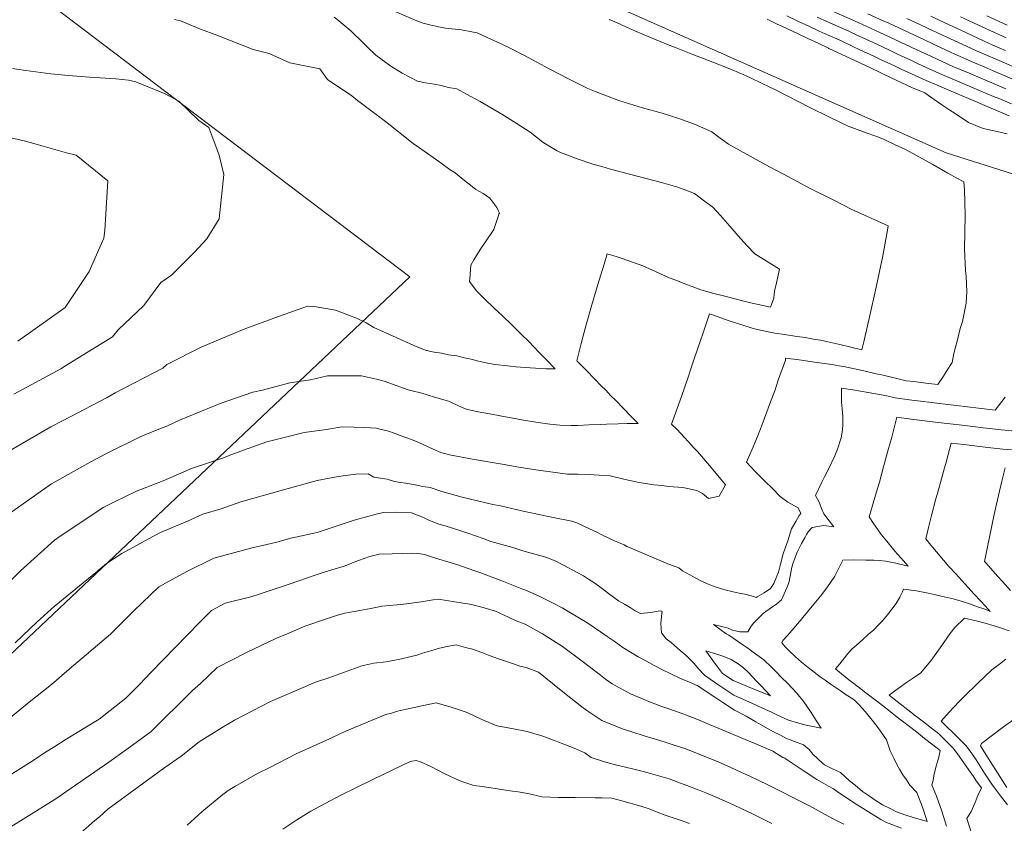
# Model space of a CAD drawing. Header units: inches. Extents: x 11351264 to 11356330, y 6702313 to 6706468.
# Tile 88 of 160: x 11354160 to 11354518, y 6705679 to 6705971. Entities that reach past the tile are written whole.
import ezdxf

# ---------------------------------------------------------------- set-up
doc = ezdxf.new("R2010")
doc.units = ezdxf.units.IN
doc.header["$MEASUREMENT"] = 0
doc.layers.add('Shumate_Contours_clip1', color=7, linetype='Continuous', lineweight=0)
doc.layers.add('Shumate_Parcels_clip1', color=7, linetype='Continuous', lineweight=0)

msp = doc.modelspace()

# ---------------------------------------------------------------- linework, layer by layer
at = {"layer": 'Shumate_Contours_clip1'}
for points, elevation in [([(11354296.73, 6705973.93), (11354303.97, 6705970.77), (11354306.96, 6705969.62), (11354309.37, 6705969.03), (11354312.58, 6705968.32), (11354315.01, 6705967.88), (11354317.29, 6705967.6), (11354320.84, 6705967.19), (11354324.58, 6705966.46), (11354326.57, 6705966.18), (11354330.15, 6705964.44), (11354335.22, 6705962.19), (11354338.55, 6705960.53), (11354343.75, 6705957.88), (11354352.67, 6705953.07), (11354359.7, 6705949.4), (11354366.72, 6705945.96), (11354370.39, 6705944.49), (11354373.54, 6705943.24), (11354377.98, 6705941.59), (11354380.3, 6705940.87), (11354386.65, 6705938.87), (11354393.81, 6705936.94), (11354399.83, 6705935.05), (11354405.54, 6705932.99), (11354411.84, 6705930.16), (11354414.4, 6705928.22), (11354417.83, 6705925.68), (11354419.79, 6705924.65), (11354432.82, 6705917.42), (11354437.83, 6705914.83), (11354447.73, 6705909.46), (11354456.36, 6705905.21), (11354462.5, 6705902.04), (11354475.87, 6705895.98), (11354475.81, 6705895.17), (11354473.94, 6705885.16), (11354471.53, 6705873.71), (11354468.97, 6705862.33), (11354467.03, 6705853.9), (11354466.36, 6705850.98), (11354458.31, 6705852.89), (11354453.93, 6705853.85), (11354451.35, 6705854.44), (11354448.74, 6705854.87), (11354445.71, 6705855.4), (11354442.65, 6705855.84), (11354438.22, 6705856.52), (11354434.74, 6705857.03), (11354431.66, 6705857.63), (11354426.89, 6705858.66), (11354422.32, 6705860.12), (11354417.74, 6705861.64), (11354414.1, 6705862.92), (11354410.92, 6705864.03), (11354408.69, 6705857.1), (11354407.63, 6705854.01), (11354405.53, 6705848.03), (11354404.23, 6705844.01), (11354403.34, 6705841.35), (11354400.77, 6705833.95), (11354397.19, 6705823.96), (11354399.27, 6705821.95), (11354401.75, 6705819.26), (11354403.33, 6705817.51), (11354405.2, 6705815.5), (11354406.57, 6705813.98), (11354410.25, 6705809.8), (11354413.95, 6705805.32), (11354416.78, 6705801.87), (11354414.5, 6705797.84), (11354410.62, 6705796.91), (11354408.46, 6705798.73), (11354406.41, 6705799.89), (11354401.3, 6705800.95), (11354396.05, 6705801.26), (11354393.77, 6705801.64), (11354390.7, 6705801.92), (11354385.4, 6705802.8), (11354380.36, 6705803.86), (11354374.84, 6705805.19), (11354370.87, 6705805.46), (11354367.28, 6705805.67), (11354363.12, 6705805.76), (11354359.32, 6705805.83), (11354347.86, 6705807.36), (11354340.91, 6705808.49), (11354336.32, 6705809.26), (11354324.87, 6705811.23), (11354316.45, 6705812.79), (11354313.37, 6705813.64), (11354310.48, 6705814.8), (11354306.68, 6705816.73), (11354304.71, 6705817.51), (11354302.72, 6705818.39), (11354298.6, 6705819.84), (11354296.37, 6705820.65), (11354294.33, 6705821.43), (11354290.7, 6705822.27)], 1430), ([(11354455.89, 6705973.85), (11354465.03, 6705969.89), (11354472.89, 6705966.25), (11354480.41, 6705962.74), (11354487.93, 6705959.22), (11354489.85, 6705958.34), (11354499.37, 6705953.96), (11354505.9, 6705951.18), (11354511.82, 6705948.67), (11354518.64, 6705945.77)], 1420), ([(11354468.52, 6705973.08), (11354474.02, 6705970.54), (11354476.1, 6705969.6), (11354481.55, 6705967.06), (11354483.65, 6705966.08), (11354489.07, 6705963.55), (11354492.37, 6705962.01), (11354498.79, 6705959.05), (11354504.22, 6705956.54), (11354507.23, 6705955.27), (11354510.73, 6705953.76), (11354514.05, 6705952.36), (11354517.25, 6705950.98), (11354520.86, 6705949.44)], 1418), ([(11354216.57, 6705971.01), (11354218.66, 6705970.54), (11354225.97, 6705967.51), (11354231.89, 6705965.26), (11354245.16, 6705960.14), (11354250.92, 6705958.59), (11354258.46, 6705955.19), (11354269.31, 6705953.02), (11354272.15, 6705949.19), (11354280.97, 6705943.3), (11354283.02, 6705941.61), (11354293.23, 6705933.9), (11354303.3, 6705925.96), (11354305.57, 6705924.4), (11354313.42, 6705918.73), (11354316.73, 6705916.4), (11354318.48, 6705915.25), (11354321.47, 6705912.9), (11354323.55, 6705911.26), (11354326.05, 6705909.24), (11354328.71, 6705907.78), (11354331.15, 6705906.1), (11354333.71, 6705902.71), (11354334.24, 6705901.35), (11354334.6, 6705900.61), (11354334.39, 6705900.39), (11354334.26, 6705899.71), (11354332.57, 6705894.64), (11354329.35, 6705889.89), (11354328.1, 6705888.08), (11354325.35, 6705883.62), (11354324.23, 6705881.71), (11354323.86, 6705876.74), (11354323.78, 6705875.94), (11354323.7, 6705875.74), (11354326.2, 6705872.57), (11354329.32, 6705869.4), (11354332.56, 6705866.26), (11354335.81, 6705863.13), (11354338.95, 6705860.15), (11354342.51, 6705856.69), (11354345.3, 6705853.94), (11354347.11, 6705852.04), (11354348.95, 6705850.15), (11354351.68, 6705847.34), (11354354.91, 6705844.04), (11354351.61, 6705844.02), (11354345.82, 6705844.42), (11354340.62, 6705844.82), (11354337.49, 6705845.16), (11354333.11, 6705845.64), (11354330.34, 6705846.05), (11354328.7, 6705846.44), (11354327, 6705846.81), (11354324.37, 6705847.57), (11354321.92, 6705848.07), (11354319.08, 6705848.83), (11354316.14, 6705849.16), (11354313.61, 6705849.71), (11354310.91, 6705850.14), (11354308.16, 6705850.65), (11354307.96, 6705850.73)], 1434), ([(11354374.5, 6705971.04), (11354377.14, 6705969.85), (11354380.74, 6705968.24), (11354384.06, 6705966.78), (11354386.38, 6705965.8), (11354390.99, 6705963.83), (11354396.9, 6705961.45), (11354398.82, 6705960.71), (11354404.93, 6705958.32), (11354412.17, 6705955.42), (11354418.31, 6705953.02), (11354422.33, 6705951.33), (11354425.6, 6705949.9), (11354430.14, 6705947.73), (11354435.25, 6705945.27), (11354447.46, 6705939.03), (11354454.61, 6705935.52), (11354461.34, 6705932.19), (11354466.89, 6705930.19), (11354472.43, 6705928.21), (11354474.4, 6705927.41), (11354478.24, 6705925.61), (11354482.14, 6705923.76), (11354486, 6705921.63), (11354492.11, 6705918.25), (11354497.55, 6705915.14), (11354501.12, 6705913.16), (11354503.42, 6705911.95), (11354503.59, 6705909.27), (11354503.9, 6705899.84), (11354503.58, 6705887.55), (11354504, 6705879.79), (11354504.21, 6705877.55), (11354504.43, 6705872.03), (11354504.3, 6705867.92), (11354502.91, 6705861.23), (11354502.12, 6705858.66), (11354501.12, 6705854.56), (11354499.77, 6705849.6), (11354499.13, 6705846.35), (11354497.09, 6705843.15), (11354495.98, 6705841.4), (11354493.91, 6705838.33), (11354489.57, 6705838.85), (11354485.25, 6705839.39), (11354482.48, 6705839.72), (11354478.54, 6705840.66), (11354474.02, 6705841.74), (11354471.57, 6705842.27), (11354467.04, 6705843.32), (11354460.21, 6705844.73), (11354454.54, 6705845.72), (11354449.18, 6705846.49), (11354443.52, 6705847.31), (11354438.62, 6705847.91), (11354438.54, 6705847.19), (11354436, 6705840.24), (11354434.66, 6705836.04), (11354433.11, 6705832.06), (11354430.13, 6705823.87), (11354428.39, 6705819.52), (11354426.88, 6705815.66), (11354424.42, 6705810.15), (11354427.53, 6705806.77), (11354431.17, 6705803.16), (11354433.7, 6705800.65), (11354436.65, 6705797.63), (11354439.44, 6705795.58), (11354443.16, 6705793.58), (11354444.16, 6705791.54), (11354443.56, 6705790.74), (11354442.3, 6705788.53), (11354440.78, 6705785.94), (11354439.37, 6705781.57), (11354438.45, 6705778.9), (11354437.76, 6705776.86), (11354436.59, 6705772.6), (11354435.98, 6705770.11), (11354434.3, 6705766.08), (11354433.17, 6705764.26), (11354430.77, 6705762.62), (11354428.34, 6705761.16), (11354428.22, 6705761.08), (11354428.03, 6705760.9), (11354426.06, 6705761.55), (11354423.85, 6705762.13), (11354421.7, 6705762.59), (11354419.55, 6705763.02), (11354416.57, 6705763.74), (11354412.62, 6705765), (11354410.21, 6705765.87), (11354407.59, 6705767.1), (11354405.12, 6705768.48), (11354401.19, 6705770.64), (11354399.77, 6705771.76), (11354395.27, 6705773.49), (11354391.8, 6705774.83), (11354386.1, 6705777.29), (11354381.84, 6705779.12), (11354380.87, 6705779.54), (11354379.98, 6705780.07), (11354376.48, 6705781.61), (11354371.89, 6705783.72), (11354369.99, 6705784.66), (11354367.29, 6705785.88), (11354365.06, 6705787.01), (11354362.7, 6705788.09), (11354360.91, 6705788.72), (11354354.12, 6705790), (11354347.9, 6705791.41), (11354343.22, 6705792.33), (11354334.97, 6705794.24), (11354332.23, 6705794.79), (11354321.13, 6705797.43), (11354313.7, 6705799.44), (11354309.46, 6705800.92), (11354306.8, 6705801.33), (11354304.03, 6705801.88), (11354300.64, 6705802.47), (11354298.55, 6705802.78), (11354296.54, 6705803.06), (11354293.81, 6705803.91), (11354288.93, 6705804.66), (11354286.96, 6705805.87), (11354282.41, 6705805.78), (11354275.98, 6705804.88), (11354272.87, 6705804.29)], 1428), ([(11354274.51, 6705971.87), (11354276.27, 6705970.45), (11354280.65, 6705966.9), (11354285.18, 6705962.36), (11354286.7, 6705960.97), (11354289.75, 6705957.99), (11354295.09, 6705954.05), (11354299.32, 6705951.52), (11354304.8, 6705948.58), (11354307.75, 6705947.99), (11354310.85, 6705947.49), (11354313.48, 6705947), (11354316.15, 6705946.28), (11354319.12, 6705945.75), (11354322.65, 6705943.88), (11354327.56, 6705941.19), (11354335.44, 6705936.63), (11354340.75, 6705933.26), (11354345.83, 6705930.09), (11354348.14, 6705928.27), (11354350.42, 6705926.41), (11354352.94, 6705924.82), (11354354.95, 6705923.66), (11354355.56, 6705923.32), (11354356.13, 6705923), (11354356.84, 6705922.69), (11354358.72, 6705921.97), (11354363.27, 6705920.18), (11354368.6, 6705918.41), (11354371.85, 6705917.54), (11354375, 6705916.62), (11354381.41, 6705914.91), (11354387.42, 6705913.29), (11354393.46, 6705911.8), (11354396.1, 6705910.99), (11354399.43, 6705910.03), (11354403.32, 6705908.59), (11354405.48, 6705907.7), (11354409.13, 6705904.96), (11354412.23, 6705902.83), (11354414.95, 6705899.81), (11354418.4, 6705895.9), (11354421.32, 6705892.33), (11354424.53, 6705888.85), (11354427.47, 6705885.82), (11354436.37, 6705880.31), (11354435.27, 6705875.33), (11354434.58, 6705872.24), (11354434.29, 6705869.76), (11354433.09, 6705866.51), (11354430.34, 6705867.07), (11354426.5, 6705867.85), (11354422.96, 6705868.8), (11354419.85, 6705869.56), (11354416.01, 6705870.56), (11354412.49, 6705871.47), (11354407.77, 6705872.77), (11354404.61, 6705873.93), (11354402.64, 6705874.67), (11354398.73, 6705876.21), (11354396.32, 6705877.17), (11354391.39, 6705879.45), (11354386.69, 6705881.49), (11354382.95, 6705882.85), (11354379.26, 6705884.15), (11354377, 6705884.87), (11354373.83, 6705885.88), (11354372.64, 6705882.09), (11354370.39, 6705874.7), (11354368.21, 6705867.35), (11354366.09, 6705860.04), (11354365.38, 6705857.38), (11354364.28, 6705853.22), (11354362.71, 6705846.97), (11354366.11, 6705843.52), (11354369.27, 6705840.3), (11354371.62, 6705837.9), (11354373.25, 6705836.24), (11354375.15, 6705834.29), (11354376.9, 6705832.51), (11354379.66, 6705829.66), (11354382.4, 6705826.86), (11354385.03, 6705824.16), (11354380.95, 6705824.13), (11354377.77, 6705824.01), (11354373.52, 6705823.89), (11354371.2, 6705823.87), (11354367.11, 6705823.72), (11354363.07, 6705823.47), (11354360.7, 6705823.4), (11354356.59, 6705823.57), (11354355.3, 6705823.67), (11354352.98, 6705823.93), (11354347.9, 6705824.71), (11354343.38, 6705825.45), (11354339.5, 6705826.08), (11354334.91, 6705826.95), (11354331.18, 6705827.68), (11354328.17, 6705828.23), (11354322.85, 6705829.24), (11354319.93, 6705830.51), (11354316.5, 6705832.13), (11354313.18, 6705833.11), (11354311.01, 6705833.78), (11354306.47, 6705835.21), (11354302.45, 6705836.22)], 1432), ([(11354431.94, 6705971.06), (11354435.6, 6705969.33), (11354437.48, 6705968.45), (11354439.36, 6705967.56), (11354442.92, 6705965.89), (11354446.67, 6705964.12), (11354450.42, 6705962.35), (11354454.18, 6705960.58), (11354454.38, 6705960.49), (11354454.63, 6705960.38), (11354461.99, 6705956.92), (11354469.5, 6705953.38), (11354477.02, 6705949.84), (11354484.53, 6705946.3), (11354484.79, 6705946.18), (11354489.17, 6705944.34), (11354491.45, 6705942.73), (11354495.37, 6705939.98), (11354498.33, 6705938.06), (11354500.21, 6705936.77), (11354505.13, 6705933.59), (11354510.46, 6705931.41), (11354515.51, 6705930.27), (11354519.19, 6705929.41)], 1426), ([(11354439.08, 6705972.31), (11354443.34, 6705970.31), (11354447.09, 6705968.55), (11354450.84, 6705966.79), (11354454.1, 6705965.29), (11354458.1, 6705963.55), (11354463.11, 6705961.19), (11354465.63, 6705960.02), (11354470.63, 6705957.67), (11354473.15, 6705956.49), (11354478.15, 6705954.14), (11354480.67, 6705952.96), (11354485.66, 6705950.61), (11354489.65, 6705948.77), (11354493.69, 6705947.08), (11354496.21, 6705946.01), (11354500.52, 6705944.2), (11354502.76, 6705943.25), (11354507.36, 6705941.32), (11354509.32, 6705940.49), (11354514.19, 6705938.44), (11354516.71, 6705937.37), (11354519.92, 6705936.02)], 1424), ([(11354450.06, 6705971.79), (11354453.81, 6705970.08), (11354461.56, 6705966.72), (11354464.24, 6705965.46), (11354469.11, 6705963.21), (11354471.76, 6705961.96), (11354476.64, 6705959.68), (11354479.28, 6705958.44), (11354484.17, 6705956.15), (11354486.8, 6705954.91), (11354494.51, 6705951.37), (11354501.05, 6705948.6), (11354507.6, 6705945.83), (11354509.59, 6705945), (11354514.14, 6705943.06), (11354516.42, 6705942.11), (11354520.71, 6705940.28)], 1422), ([(11354482.68, 6705971.37), (11354487.16, 6705969.3), (11354490.21, 6705967.87), (11354497.22, 6705964.6), (11354499.92, 6705963.36), (11354509.07, 6705959.13), (11354516.28, 6705956.04), (11354523.09, 6705953.11)], 1416), ([(11354491.35, 6705972.2), (11354496.24, 6705969.91), (11354502.07, 6705967.18), (11354510.77, 6705963.15), (11354513.9, 6705961.71), (11354518.52, 6705959.72)], 1414), ([(11354502.19, 6705971.98), (11354506.88, 6705969.75), (11354511.9, 6705967.43), (11354518.72, 6705964.28)], 1412), ([(11354511.7, 6705972.32), (11354519.09, 6705968.91)], 1410), ([(11354157.65, 6705953.22), (11354162.5, 6705952.42), (11354171.57, 6705951.18), (11354178.05, 6705950.69), (11354185.66, 6705950), (11354195.24, 6705949.43), (11354199.77, 6705948.9), (11354202.44, 6705948.28), (11354213.09, 6705944), (11354218.15, 6705941.3), (11354225.4, 6705934.34), (11354228.99, 6705931.75), (11354232.72, 6705921.7), (11354234.44, 6705914.63), (11354232.76, 6705898.52), (11354228.32, 6705891.32), (11354223.74, 6705886.49), (11354215.43, 6705878.08), (11354211.55, 6705875.37), (11354205.38, 6705867.07), (11354196.06, 6705858.26), (11354193.99, 6705855.63), (11354177.31, 6705845.43), (11354175.21, 6705844), (11354158.13, 6705834.8)], 1436), ([(11354152.55, 6705928.91), (11354161.92, 6705926.91), (11354166.22, 6705925.69), (11354177.31, 6705922.51), (11354180.85, 6705921.63), (11354192.32, 6705912.4), (11354191.18, 6705894.36), (11354190.88, 6705891.52), (11354185.46, 6705879.41), (11354178.52, 6705868.88), (11354176.76, 6705866.3), (11354159.6, 6705854.12)], 1438), ([(11354307.96, 6705850.73), (11354303.53, 6705852.54), (11354297.04, 6705855.38), (11354289.02, 6705859.05), (11354286.2, 6705860.72), (11354282.69, 6705862.5), (11354275.01, 6705865.31), (11354267.28, 6705866.67), (11354264.92, 6705866.85), (11354252.97, 6705862.54), (11354242.45, 6705858.65), (11354238.54, 6705857.11), (11354226.28, 6705851.93), (11354213.74, 6705845.59), (11354212.31, 6705844.3), (11354194.93, 6705835.38), (11354192.01, 6705833.6), (11354175.77, 6705825.17), (11354171.63, 6705822.95), (11354156.56, 6705814.25)], 1434), ([(11354302.45, 6705836.22), (11354301.45, 6705836.47), (11354292.71, 6705839.6), (11354289.89, 6705840.28), (11354284.54, 6705841.48), (11354278.35, 6705841.52), (11354272.18, 6705841.51), (11354265.92, 6705840.05), (11354258.45, 6705839.02), (11354248.52, 6705836.35), (11354245, 6705835.57), (11354233.12, 6705831.41), (11354228.39, 6705829.46), (11354218.37, 6705825.42), (11354214, 6705823.31), (11354208.38, 6705821.19), (11354204.3, 6705819.49), (11354191.79, 6705813.28), (11354185.88, 6705810.19), (11354171.83, 6705802.26), (11354166.51, 6705798.5), (11354154.52, 6705790.04)], 1432), ([(11354518.36, 6705833.7), (11354514.74, 6705829.08), (11354508.68, 6705829.75), (11354500.76, 6705830.68), (11354498.53, 6705830.95), (11354492.59, 6705831.65), (11354486.63, 6705832.41), (11354484.51, 6705832.69), (11354478.49, 6705833.51), (11354475.36, 6705834.2), (11354470.64, 6705835.08), (11354468.67, 6705835.46), (11354463, 6705836.44), (11354458.92, 6705837.04), (11354458.97, 6705834.41), (11354458.99, 6705831.98), (11354459.21, 6705829.54), (11354459.36, 6705826.76), (11354459.41, 6705823.98), (11354459.24, 6705821.81), (11354458.84, 6705818.97), (11354457.54, 6705814.87), (11354456.55, 6705812.42), (11354454.2, 6705807.63), (11354452.75, 6705804.76), (11354451.77, 6705802.87), (11354449.47, 6705798.05), (11354450.83, 6705795.55), (11354451.69, 6705793.25), (11354452.47, 6705791.32), (11354454.11, 6705789.35), (11354456.13, 6705786.69), (11354452.39, 6705787.08), (11354448.22, 6705786.38), (11354446.85, 6705784.79), (11354446.23, 6705783.86), (11354445.71, 6705782.91), (11354444.43, 6705780.64), (11354442.84, 6705777.41), (11354441.34, 6705773.51), (11354440.9, 6705771.98), (11354439.89, 6705766.77), (11354439.4, 6705765.26), (11354438.59, 6705763.4), (11354437.09, 6705760.07), (11354435.48, 6705758.7), (11354433.47, 6705757.28), (11354430.59, 6705755.27), (11354426.91, 6705751.68), (11354426.16, 6705750.59), (11354424.89, 6705748.46), (11354422.03, 6705748.44), (11354419.29, 6705749.11), (11354417.7, 6705749.77), (11354412.45, 6705751.18), (11354416.96, 6705747.81), (11354417.93, 6705747.31), (11354421.16, 6705745.06), (11354423.04, 6705743.78), (11354424.93, 6705742.49), (11354427.35, 6705740.78), (11354429.04, 6705739.57), (11354430.74, 6705738.36), (11354433.55, 6705735.69), (11354435.18, 6705733.94), (11354437.18, 6705731.89), (11354439.25, 6705729.78), (11354442.67, 6705726.25), (11354445.23, 6705723.07), (11354447.66, 6705719.59), (11354450.01, 6705715.92), (11354451.49, 6705713.48), (11354448.57, 6705714.07), (11354446.15, 6705714.57), (11354442.92, 6705715.41), (11354439.71, 6705716.38), (11354435.13, 6705718.45), (11354433.2, 6705719.44), (11354430.21, 6705720.72), (11354426.57, 6705722.43), (11354419.8, 6705725.47), (11354414.31, 6705729.07), (11354411.24, 6705731.26), (11354409.12, 6705732.76), (11354407.02, 6705735.08), (11354405.35, 6705737), (11354402.31, 6705739.97), (11354400.28, 6705741.76), (11354396.97, 6705744.65), (11354395.25, 6705745.98), (11354393.49, 6705748.13), (11354393.27, 6705751.46), (11354393.67, 6705755.21), (11354393.77, 6705755.88), (11354393.52, 6705756.03), (11354392.98, 6705756.12), (11354389.64, 6705755.55), (11354385.83, 6705755.13), (11354383.92, 6705756.15), (11354382.07, 6705757.32), (11354380.1, 6705758.5), (11354377.92, 6705759.79), (11354376.04, 6705761.1), (11354374.28, 6705762.4), (11354372.52, 6705763.74), (11354370.65, 6705765.14), (11354368.98, 6705766.37), (11354366.99, 6705767.65), (11354365.19, 6705768.79), (11354362.84, 6705770.1), (11354357.94, 6705772.7), (11354355.17, 6705774.18), (11354351.9, 6705775.54), (11354343.17, 6705777.91), (11354339.5, 6705779.12), (11354331.54, 6705781.36), (11354328.65, 6705782.43), (11354323.13, 6705784.29), (11354320.64, 6705785.21), (11354314.9, 6705786.95), (11354312.6, 6705787.65), (11354309.22, 6705788.95), (11354307.04, 6705789.97), (11354302.64, 6705791.68), (11354296.7, 6705791.95), (11354292.38, 6705791.88), (11354289.87, 6705791.18), (11354286.36, 6705790.21), (11354281.77, 6705789.06), (11354271.61, 6705785.71), (11354268.42, 6705784.62), (11354258.75, 6705782.49), (11354253.19, 6705780.99), (11354248.46, 6705779.87)], 1426), ([(11354520.84, 6705821.49), (11354515.85, 6705822.01), (11354512.82, 6705822.33), (11354510.4, 6705822.58), (11354506.64, 6705823.04), (11354501.68, 6705823.64), (11354492.97, 6705824.7), (11354484.24, 6705825.8), (11354479.1, 6705826.46), (11354477.07, 6705818.74), (11354476.03, 6705815.05), (11354474.25, 6705808.42), (11354472.69, 6705802.92), (11354471.67, 6705799.31), (11354469.01, 6705790.24), (11354470.53, 6705787.88), (11354471.96, 6705785.73), (11354473.41, 6705783.87), (11354475.36, 6705781.38), (11354478.35, 6705777.85), (11354480.44, 6705775.43), (11354483.12, 6705772.36), (11354478.74, 6705773.38), (11354475.02, 6705774.16), (11354472.7, 6705774.35), (11354470.63, 6705774.47), (11354467.76, 6705774.56), (11354463.32, 6705774.69), (11354459.45, 6705774.55), (11354457.97, 6705771.65), (11354456.51, 6705768.73), (11354453.55, 6705764.5), (11354451.31, 6705761.43), (11354448.92, 6705758.58), (11354446.55, 6705755.7), (11354444.93, 6705753.71), (11354444.41, 6705753.07), (11354444.18, 6705752.69), (11354443.71, 6705752.23), (11354440.92, 6705749), (11354439.28, 6705747.15), (11354437.62, 6705745.33), (11354437.21, 6705744.54), (11354438.48, 6705743.02), (11354439.83, 6705741.7), (11354442.24, 6705739.37), (11354444.35, 6705737.44), (11354446.81, 6705735.52), (11354449.04, 6705733.82), (11354451.14, 6705732.18), (11354452.95, 6705730.89), (11354454.78, 6705729.62), (11354457.73, 6705727.61), (11354458.42, 6705727.11), (11354460.3, 6705725.86), (11354463.56, 6705723.72), (11354465.41, 6705721.95), (11354467.55, 6705719.53), (11354470.62, 6705715.73), (11354472.28, 6705713.58), (11354475.32, 6705709.28), (11354476.57, 6705705.26), (11354477.92, 6705702.58), (11354479.04, 6705700.33), (11354480.06, 6705698.58), (11354481.27, 6705696.54), (11354482.51, 6705694.7), (11354483.72, 6705692.79), (11354486.34, 6705690.12), (11354488.42, 6705684.8), (11354490.12, 6705679.58), (11354484.59, 6705681.17), (11354482.26, 6705681.91), (11354478.87, 6705683.06), (11354476.83, 6705684.11), (11354473.86, 6705685.63), (11354471.21, 6705687.34), (11354469.43, 6705688.53), (11354466.53, 6705690.49), (11354463.86, 6705692.73), (11354461.85, 6705694.36), (11354458.6, 6705697.35), (11354455.39, 6705698.81), (11354452.71, 6705700.2), (11354452.08, 6705700.72), (11354448.56, 6705703.99), (11354447.13, 6705705.74), (11354445.15, 6705707.42), (11354441.89, 6705708.6), (11354438.72, 6705709.86), (11354436.72, 6705710.94), (11354434.18, 6705712.2), (11354430.33, 6705714.34), (11354427.83, 6705715.73), (11354424.31, 6705717.8), (11354420.07, 6705719.97), (11354415.8, 6705722.77), (11354412.89, 6705724.73), (11354406.49, 6705729.03), (11354402.88, 6705730.53), (11354400.62, 6705731.46), (11354396.62, 6705733.35), (11354394.14, 6705734.56), (11354390.82, 6705736.29), (11354388.06, 6705737.78), (11354385.08, 6705739.46), (11354382.31, 6705741.1), (11354379.41, 6705742.85), (11354376.27, 6705745.09), (11354373.74, 6705746.79), (11354371.29, 6705748.43), (11354366.42, 6705751.88), (11354360.49, 6705755.43), (11354357.36, 6705757.16), (11354354.62, 6705758.71), (11354348.84, 6705761.59), (11354344.73, 6705763.35), (11354343.85, 6705763.76), (11354342.7, 6705764.14), (11354335.48, 6705766.96), (11354327.49, 6705770), (11354325.37, 6705770.79), (11354319.49, 6705772.87), (11354317.03, 6705773.61), (11354311.44, 6705775.29), (11354307.41, 6705776.57), (11354305.11, 6705776.93), (11354302.95, 6705777.05), (11354299.56, 6705776.98), (11354295.67, 6705776.86), (11354290.93, 6705776.67), (11354287.57, 6705775.81), (11354283.37, 6705774.38), (11354278.16, 6705772.4), (11354271.25, 6705770.27), (11354268.03, 6705769.22), (11354258.18, 6705765.85), (11354247.65, 6705762.26), (11354244.28, 6705761.18), (11354234.96, 6705758.86), (11354229.96, 6705756.29), (11354225.6, 6705751.83), (11354221.2, 6705747.38), (11354216.67, 6705742.73), (11354212.54, 6705738.43), (11354207.76, 6705733.54), (11354203.88, 6705729.48), (11354198.86, 6705724.34), (11354189.2, 6705716.79), (11354183.92, 6705713.61), (11354176.83, 6705709.19), (11354172.99, 6705706.8)], 1424), ([(11354290.7, 6705822.27), (11354290, 6705822.43), (11354285.59, 6705822.73), (11354281.66, 6705822.9), (11354277.5, 6705822.92), (11354271.74, 6705821.98), (11354263.65, 6705820.87), (11354253.91, 6705818.55), (11354250.03, 6705817.48), (11354241.65, 6705814.44), (11354236.4, 6705812.61), (11354234.29, 6705811.69), (11354222.75, 6705807.85), (11354212.43, 6705803.3), (11354202.74, 6705799.57), (11354194.73, 6705795.78), (11354190.87, 6705793.74), (11354175.02, 6705783.27), (11354172.94, 6705781.8), (11354160.55, 6705770.61), (11354156.16, 6705766.34)], 1430), ([(11354520.66, 6705814.57), (11354517.57, 6705814.88), (11354512.13, 6705815.41), (11354503.4, 6705816.5), (11354498.81, 6705817.08), (11354496.95, 6705810.13), (11354496.42, 6705808.13), (11354495.28, 6705804.08), (11354493.9, 6705799.24), (11354493.19, 6705796.78), (11354491.61, 6705790.7), (11354490.51, 6705786.34), (11354489.53, 6705782.24), (11354491.45, 6705779.93), (11354493.49, 6705777.53), (11354498, 6705772.27), (11354500.46, 6705769.55), (11354502.69, 6705767.09), (11354504.95, 6705764.65), (11354507.2, 6705762.21), (11354509.45, 6705759.77), (11354511.21, 6705757.87), (11354513, 6705755.93), (11354511.4, 6705756.55), (11354510.62, 6705756.79), (11354508.34, 6705757.61), (11354505.4, 6705758.62), (11354502.46, 6705759.57), (11354499.54, 6705760.47), (11354495.18, 6705761.5), (11354492.61, 6705762.08), (11354490.43, 6705762.5), (11354486.15, 6705763.42), (11354481.52, 6705764.03), (11354481.07, 6705763.01), (11354480.1, 6705761.04), (11354478.8, 6705758.78), (11354475.67, 6705754.63), (11354473.8, 6705752.46), (11354472.34, 6705751.03), (11354470.66, 6705749.27), (11354468.59, 6705747.46), (11354466.55, 6705745.63), (11354464.49, 6705743.81), (11354462.66, 6705742.17), (11354462.44, 6705741.93), (11354460.82, 6705740.07), (11354458.29, 6705736.87), (11354456.71, 6705735), (11354458.9, 6705733.2), (11354461.57, 6705731.07), (11354463.37, 6705729.74), (11354466.13, 6705727.62), (11354467.8, 6705726.36), (11354471.66, 6705723.41), (11354475.99, 6705720.01), (11354479.82, 6705717.02), (11354481.55, 6705715.68), (11354483.2, 6705714.41), (11354486.17, 6705712.09), (11354489.13, 6705709.77), (11354492.1, 6705707.45), (11354494.82, 6705705.33), (11354494.26, 6705702.94), (11354493.21, 6705699.26), (11354492.62, 6705696.74), (11354492.13, 6705693.95), (11354491.74, 6705692.9), (11354493.44, 6705688.8), (11354495.42, 6705683.38), (11354497.15, 6705677.84)], 1422), ([(11354518.4, 6705808.03), (11354517.21, 6705803.18), (11354516.4, 6705799.6), (11354514.93, 6705793.31), (11354514.46, 6705791.15), (11354512.79, 6705783.52), (11354511.34, 6705776.33), (11354510.88, 6705774.1), (11354511.01, 6705773.95), (11354511.07, 6705773.88), (11354511.2, 6705773.74), (11354511.5, 6705773.4), (11354515.67, 6705768.71), (11354517.39, 6705766.83), (11354520.34, 6705763.55)], 1420), ([(11354272.87, 6705804.29), (11354268.38, 6705803.43), (11354253.97, 6705799.51), (11354240.62, 6705795.69), (11354233.43, 6705793.23), (11354226.87, 6705791.3), (11354221.21, 6705788.71), (11354216.93, 6705786.93), (11354211.48, 6705784.52), (11354207.04, 6705782.33), (11354203, 6705779.93), (11354197.35, 6705776.93), (11354191.79, 6705773.37), (11354187.98, 6705770.01), (11354174.74, 6705759.32), (11354172.83, 6705757.7), (11354166.62, 6705752.08), (11354158.57, 6705744.54)], 1428), ([(11354248.46, 6705779.87), (11354244.78, 6705778.99), (11354230.88, 6705775.24), (11354221.06, 6705770.37), (11354210.89, 6705764.82), (11354201.73, 6705756.09), (11354193.31, 6705747.65), (11354178.25, 6705734.96), (11354171.8, 6705729.32), (11354163.16, 6705722.4), (11354149.84, 6705711.64)], 1426), ([(11354480.76, 6705677.12), (11354475.26, 6705679.24), (11354473.18, 6705680.24), (11354468.74, 6705683.07), (11354464.3, 6705685.92), (11354458.54, 6705689.62), (11354457.05, 6705690.72), (11354456.07, 6705691.47), (11354454.23, 6705692.35), (11354450.02, 6705694.88), (11354445.73, 6705697.64), (11354441.42, 6705700.5), (11354439.5, 6705701.68), (11354438.36, 6705702.55), (11354437.66, 6705702.88), (11354433.95, 6705705.07), (11354427.17, 6705707.97), (11354423.91, 6705709.34), (11354421.38, 6705710.42), (11354415.57, 6705712.85), (11354409.77, 6705715.3), (11354406.98, 6705716.47), (11354402.61, 6705718.2), (11354398.58, 6705719.67), (11354395.45, 6705720.78), (11354393.33, 6705721.49), (11354388.29, 6705723.44), (11354382.27, 6705725.95), (11354375.6, 6705729.54), (11354373.18, 6705731.23), (11354371.34, 6705732.7), (11354364.68, 6705737.78), (11354357.52, 6705743.13), (11354350.26, 6705747.73), (11354343.91, 6705751.21), (11354340.69, 6705752.52), (11354337.91, 6705753.78), (11354333.15, 6705755.96), (11354329.06, 6705757.16), (11354325.42, 6705758.19), (11354323.73, 6705758.56), (11354321.41, 6705758.94), (11354318.36, 6705759.43), (11354315.32, 6705759.92), (11354312.31, 6705760.37), (11354310.58, 6705760.06), (11354306.19, 6705759.44), (11354303.54, 6705759.03), (11354300.89, 6705758.62), (11354297.41, 6705758.27), (11354294.67, 6705758), (11354291.93, 6705757.75), (11354287.92, 6705756.98), (11354283.91, 6705756.23), (11354278.45, 6705755.21), (11354275.72, 6705754.5), (11354271.73, 6705753.24), (11354263.85, 6705750.52), (11354258.04, 6705747.96), (11354253.36, 6705746.09), (11354242.69, 6705740.93), (11354231.98, 6705735.58), (11354225.93, 6705729.73), (11354223.07, 6705727.12), (11354216.9, 6705720.95), (11354214.04, 6705718.22), (11354207.92, 6705712.13), (11354199.08, 6705705.69), (11354192.64, 6705701.12), (11354182.48, 6705694.09), (11354177.09, 6705690.33), (11354173.76, 6705688.05), (11354162.48, 6705681.06), (11354154.56, 6705676.02)], 1422), ([(11354519.81, 6705748.8), (11354517.12, 6705749.76), (11354514.41, 6705750.65), (11354511.12, 6705751.58), (11354507.85, 6705752.47), (11354503.6, 6705753.51), (11354500.11, 6705750), (11354498.32, 6705747.73), (11354494.75, 6705742.65), (11354491.38, 6705737.92), (11354489.45, 6705735.59), (11354487.71, 6705733.62), (11354485.13, 6705731.76), (11354482.51, 6705730.04), (11354478.71, 6705727.33), (11354476.21, 6705725.46), (11354477.44, 6705724.5), (11354478.11, 6705723.98), (11354480.26, 6705722.31), (11354483.06, 6705720.14), (11354485.88, 6705717.97), (11354488.7, 6705715.81), (11354491.59, 6705713.47), (11354494.25, 6705711.4), (11354497.15, 6705708.62), (11354499.69, 6705706.09), (11354501.66, 6705703.28), (11354503.64, 6705700.46), (11354505.65, 6705697.65), (11354506.91, 6705695.9), (11354507.92, 6705694.39), (11354509.84, 6705691.82), (11354508.52, 6705688.96), (11354507.54, 6705686.42), (11354506.01, 6705683.22), (11354504.44, 6705680.7), (11354506.04, 6705675.65)], 1420), ([(11354459.78, 6705678.6), (11354455.41, 6705680.82), (11354447.04, 6705685.36), (11354445.07, 6705686.37), (11354441.71, 6705688.09), (11354437.24, 6705690.38), (11354432.43, 6705692.82), (11354428.7, 6705694.57), (11354425.56, 6705696.03), (11354422.63, 6705697.39), (11354418.66, 6705699.22), (11354414.17, 6705701.2), (11354412.11, 6705702.06), (11354406.23, 6705704.43), (11354402.33, 6705705.93), (11354398.08, 6705707.36), (11354395.17, 6705708.32), (11354391.35, 6705709.48), (11354387.59, 6705710.58), (11354382.38, 6705712.21), (11354379.6, 6705713.11), (11354376.88, 6705714.23), (11354371.78, 6705716.23), (11354366.38, 6705719.87), (11354364.52, 6705721.21), (11354357.69, 6705726.74), (11354348.86, 6705733.85), (11354344.39, 6705735.48), (11354342.09, 6705735.99), (11354339.72, 6705736.89), (11354336.46, 6705737.94), (11354333.9, 6705738.84), (11354330.64, 6705740.04), (11354328.21, 6705740.93), (11354324.82, 6705742.13), (11354322.33, 6705742.83), (11354318.84, 6705743.76), (11354315.64, 6705743.16), (11354312.84, 6705742.53), (11354310.1, 6705741.75), (11354306.63, 6705740.69), (11354304.58, 6705740.06), (11354299.02, 6705738.69), (11354293.51, 6705737.61), (11354289.02, 6705737.08), (11354284.67, 6705736.13), (11354272.57, 6705731.75), (11354267.8, 6705730.19), (11354262.41, 6705727.9), (11354251.43, 6705723.2), (11354238.32, 6705716.35), (11354236.49, 6705715.32), (11354233.86, 6705713.78), (11354225.44, 6705708.57), (11354218.95, 6705703.28), (11354212.99, 6705699.19), (11354203.6, 6705692.31), (11354192.35, 6705684.02), (11354189.25, 6705681.32), (11354187.63, 6705679.89), (11354177.11, 6705670.77)], 1420), ([(11354518.65, 6705738.57), (11354516.37, 6705736.77), (11354513.61, 6705734.7), (11354508.3, 6705729.74), (11354503.35, 6705724.82), (11354501.72, 6705723.11), (11354498.12, 6705719.34), (11354495.1, 6705716.05), (11354497.42, 6705713.77), (11354499.14, 6705712.09), (11354501.71, 6705709.56), (11354504.25, 6705707.03), (11354506.24, 6705704.22), (11354507.83, 6705701.96), (11354510.93, 6705697.17), (11354513.58, 6705693.16), (11354515.32, 6705690.78), (11354516.76, 6705688.89), (11354519.24, 6705685.61)], 1418), ([(11354433.56, 6705678.89), (11354431.44, 6705679.96), (11354426.6, 6705682.35), (11354422.76, 6705684.15), (11354419.73, 6705685.58), (11354416.38, 6705687.08), (11354412.81, 6705688.7), (11354409.68, 6705690.04), (11354407.21, 6705691), (11354402.74, 6705692.69), (11354399.5, 6705693.84), (11354396.28, 6705695.08), (11354389.5, 6705697.05), (11354386.88, 6705697.72), (11354382.51, 6705698.81), (11354376.81, 6705700.19), (11354372.83, 6705701.27), (11354367.96, 6705702.88), (11354365.67, 6705704.57), (11354361.78, 6705706.26), (11354357.11, 6705708.05), (11354355.21, 6705708.79), (11354350.35, 6705710.59), (11354344.64, 6705712.32), (11354339.13, 6705713.35), (11354335.69, 6705713.96), (11354333.7, 6705714.31), (11354328.24, 6705716.6), (11354322.9, 6705719.12), (11354317.08, 6705721.07), (11354311.59, 6705722.73), (11354306.45, 6705721.61), (11354300.89, 6705720.37), (11354297.52, 6705719.64), (11354295.41, 6705718.95), (11354293.3, 6705718.43), (11354280.49, 6705713.11), (11354276.89, 6705711.54), (11354272.86, 6705709.64), (11354260.71, 6705704.15), (11354251.19, 6705699.23), (11354246.7, 6705696.96), (11354238.5, 6705692.23), (11354236.05, 6705690.78), (11354234.13, 6705689.34), (11354226.49, 6705683.1), (11354221.15, 6705678.18)], 1418), ([(11354529.11, 6705721.91), (11354517.85, 6705713.98), (11354509.81, 6705707.85), (11354509.5, 6705707.06), (11354511.43, 6705703.94), (11354513.91, 6705699.96), (11354516.44, 6705695.97), (11354519.01, 6705691.97)], 1416), ([(11354172.99, 6705706.8), (11354169.61, 6705704.7), (11354164.75, 6705701.51), (11354155.4, 6705695.58)], 1424), ([(11354403.64, 6705678.82), (11354400.67, 6705679.91), (11354397.81, 6705680.85), (11354394.82, 6705681.87), (11354391.95, 6705682.97), (11354389.02, 6705684.11), (11354386.01, 6705685.15), (11354379.14, 6705687.03), (11354375.49, 6705688), (11354371.89, 6705688.16), (11354369.46, 6705688.16), (11354362.1, 6705688.23), (11354356.06, 6705688.34), (11354350.2, 6705688.58), (11354344.88, 6705689.79), (11354341.43, 6705690.29), (11354339.38, 6705690.62), (11354336.07, 6705691.09), (11354333.88, 6705691.42), (11354330.69, 6705691.87), (11354328.37, 6705692.23), (11354325.32, 6705692.66), (11354322.02, 6705693.69), (11354319.94, 6705694.48), (11354314.81, 6705696.94), (11354309.72, 6705699.5), (11354305.97, 6705701.22), (11354304.34, 6705701.7), (11354302.81, 6705701.44), (11354301.75, 6705701.08), (11354295.91, 6705698.37), (11354288.59, 6705694.8), (11354276.76, 6705688.98), (11354266.11, 6705683.27), (11354261.04, 6705680.17), (11354255.89, 6705676.78)], 1416)]:
    msp.add_lwpolyline(points, dxfattribs=dict(at, elevation=elevation))
at = {"layer": 'Shumate_Contours_clip1', "elevation": 1428}
msp.add_lwpolyline([(11354409.66, 6705741.64), (11354413.58, 6705740.42), (11354416.23, 6705739.48), (11354418.87, 6705738.47), (11354421.33, 6705736.83), (11354423.33, 6705735.36), (11354425.05, 6705733.83), (11354428.09, 6705730.55), (11354429.68, 6705728.88), (11354431.21, 6705727.28), (11354433.13, 6705725.25), (11354428.68, 6705727.04), (11354424.72, 6705728.63), (11354421.57, 6705729.95), (11354419.53, 6705730.78), (11354415.65, 6705733.4), (11354413.91, 6705735.75), (11354412.17, 6705738.11)], close=True, dxfattribs=at)
at = {"layer": 'Shumate_Parcels_clip1'}
for points in [[(11354091, 6706037.5), (11354302, 6705877.5), (11354000, 6705592), (11353802.02, 6705404.81), (11353800.01, 6705402.91), (11353792, 6705479), (11353790, 6705492.5), (11353789.72, 6705494.17), (11353791.76, 6705495.63), (11354152, 6705754), (11353911, 6705950), (11353953, 6706007), (11354018, 6706093)], [(11354914, 6705790.5), (11354784, 6705646.5), (11354748, 6705606), (11354632, 6705477), (11354490, 6705319), (11354450, 6705351.5), (11354383, 6705269), (11354249, 6705381.5), (11354186.54, 6705434.55), (11354156, 6705460.5), (11354097, 6705510.5), (11354000, 6705592), (11354302, 6705877.5), (11354091, 6706037.5), (11354128, 6706086), (11354497, 6705922.5)]]:
    msp.add_lwpolyline(points, close=True, dxfattribs=at)

doc.saveas('drawing.dxf')
